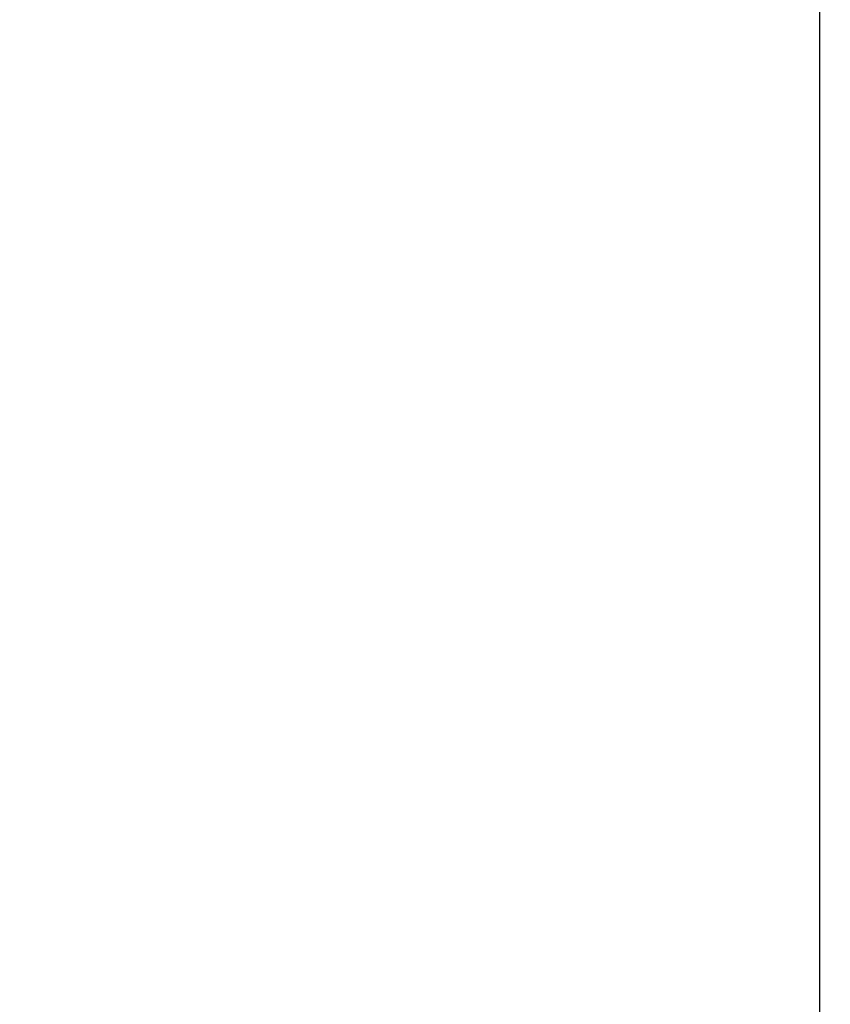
# Model space of a CAD drawing. Header units: inches. Extents: x 0.2 to 10.8, y 0.2 to 8.2.
# Tile 113 of 127: x 5.64 to 5.865, y 4.812 to 5.086. Entities that reach past the tile are written whole.
import ezdxf

# ---------------------------------------------------------------- set-up
doc = ezdxf.new("R2010")
doc.units = ezdxf.units.IN
doc.header["$MEASUREMENT"] = 0
doc.layers.add('DIMENSIONS', color=140, linetype='Continuous')
doc.styles.add('SLDTEXTSTYLE0', font='TXT', dxfattribs={"width": 0.7})
doc.dimstyles.new('SLDDIMSTYLE0', dxfattribs={"dimtxt": 0.084961, "dimasz": 0.13, "dimexe": 0, "dimexo": 0.0625, "dimgap": 0.02124, "dimtad": 0, "dimtih": 1, "dimtoh": 1, "dimlfac": 12, "dimrnd": 1e-09, "dimzin": 12, "dimdsep": 46, "dimtxsty": 'SLDTEXTSTYLE0', "dimsah": 1, "dimcen": 0.09, "dimadec": 0, "dimazin": 3, "dimtfac": 1, "dimtofl": 0, "dimtmove": 0, "dimatfit": 3, "dimfxl": 0, "dimfrac": 2, "dimtolj": 1, "dimtzin": 12, "dimarcsym": 0})

# ---------------------------------------------------------------- blocks, each defined once
blk = doc.blocks.new('_D_17')
at = {"layer": 'DIMENSIONS'}
for p, q in [((5.91476, 5.23714), (5.46243, 5.23714)), ((5.58743, 5.23714), (5.58743, 4.13229)), ((5.42586, 3.97824), (5.39733, 3.97824)), ((5.39733, 3.97824), (5.39733, 3.84321)), ((5.749, 3.97824), (5.77753, 3.97824)), ((5.77753, 3.97824), (5.77753, 3.84321)), ((5.39733, 3.84321), (5.42586, 3.84321)), ((5.77753, 3.84321), (5.749, 3.84321)), ((5.58743, 3.1968), (5.58743, 3.82419)), ((5.91476, 3.1968), (5.46243, 3.1968))]:
    blk.add_line(p, q, dxfattribs=at)
for points in [[(5.58743, 5.23714), (5.56743, 5.10714), (5.60743, 5.10714)], [(5.58743, 3.1968), (5.60743, 3.3268), (5.56743, 3.3268)]]:
    blk.add_solid(points, dxfattribs=at)
at = {"layer": 'DIMENSIONS', "char_height": 0.083333, "attachment_point": 1, "style": 'SLDTEXTSTYLE0'}
for s, insert in [('24.48', (5.42586, 4.10469)), ('621.9', (5.42586, 3.95063))]:
    blk.add_mtext(s, dxfattribs=dict(at, insert=insert))
blk = doc.blocks.new('_D_18')
at = {"layer": 'DIMENSIONS'}
for p, q in [((5.88417, 5.35239), (5.12657, 5.35239)), ((5.25157, 5.35239), (5.25157, 4.66689)), ((5.09, 4.53676), (5.06147, 4.53676)), ((5.06147, 4.53676), (5.06147, 4.40173)), ((5.41314, 4.53676), (5.44167, 4.53676)), ((5.44167, 4.53676), (5.44167, 4.40173)), ((5.06147, 4.40173), (5.09, 4.40173)), ((5.44167, 4.40173), (5.41314, 4.40173)), ((5.25157, 3.08147), (5.25157, 4.24768)), ((5.88417, 3.08147), (5.12657, 3.08147))]:
    blk.add_line(p, q, dxfattribs=at)
for points in [[(5.25157, 5.35239), (5.23157, 5.22239), (5.27157, 5.22239)], [(5.25157, 3.08147), (5.27157, 3.21147), (5.23157, 3.21147)]]:
    blk.add_solid(points, dxfattribs=at)
at = {"layer": 'DIMENSIONS', "char_height": 0.083333, "attachment_point": 1, "style": 'SLDTEXTSTYLE0'}
for s, insert in [('27.25', (5.09, 4.6632)), ('692.2', (5.09, 4.50915)), ('OPENING', (4.98953, 4.3551))]:
    blk.add_mtext(s, dxfattribs=dict(at, insert=insert))

msp = doc.modelspace()

# ---------------------------------------------------------------- linework, layer by layer
at = {"color": 7, "linetype": 'Continuous', "lineweight": 25}
msp.add_line((5.8624138, 5.3967358), (5.8624138, 3.0371871), dxfattribs=at)

# ---------------------------------------------------------------- dimensions: what is measured, and where the dimension line sits
at = {"layer": 'DIMENSIONS'}
dim = msp.add_linear_dim(base=(5.2515697, 3.0814696), p1=(5.9341749, 5.3523863), p2=(5.9341749, 3.0814696), angle=90, text='<>\\POPENING', dimstyle='SLDDIMSTYLE0', dxfattribs=at)
dim.commit()
dim.dimension.update_dxf_attribs({"geometry": '_D_18', "text_midpoint": (5.2515697, 4.4572841), "dimtype": 160})
dim = msp.add_linear_dim(base=(5.5874299, 3.196803), p1=(5.9647582, 5.2371363), p2=(5.9647582, 3.196803), angle=90, dimstyle='SLDDIMSTYLE0', dxfattribs=at)
dim.commit()
dim.dimension.update_dxf_attribs({"geometry": '_D_17', "text_midpoint": (5.5874299, 3.9782428), "dimtype": 160})

doc.saveas('drawing.dxf')
